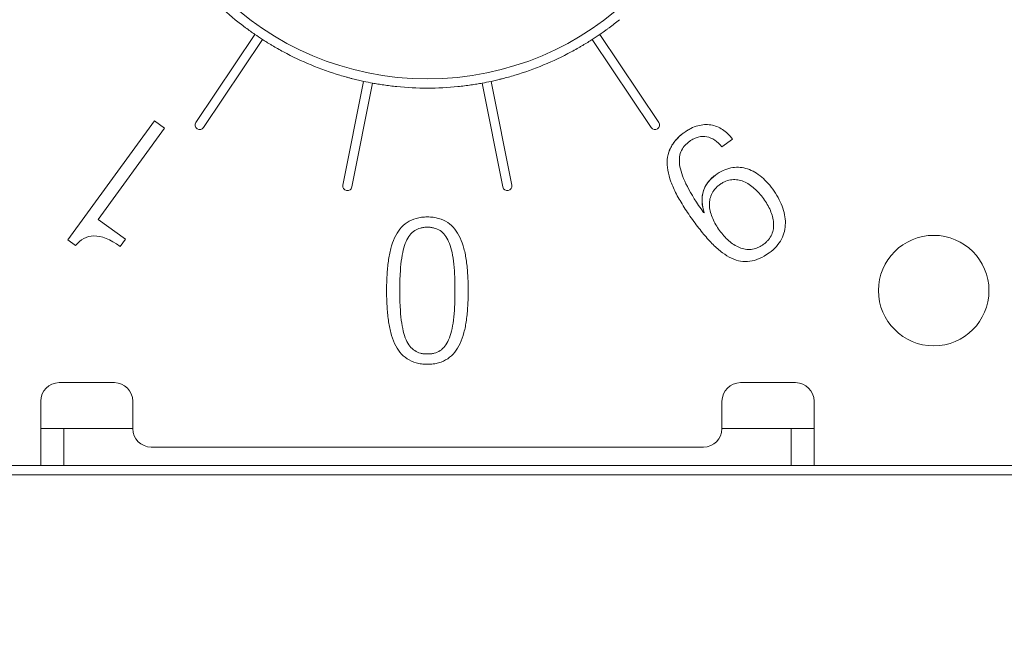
# Model space of a CAD drawing. Header units: millimetres. Extents: x 2293 to 4250, y -591 to 894.
# Tile 102 of 117: x 3921.15 to 3926.5, y 717.12 to 720.55. Entities that reach past the tile are written whole.
import ezdxf

# ---------------------------------------------------------------- set-up
doc = ezdxf.new("R2010")
doc.units = ezdxf.units.MM
doc.header["$PDSIZE"] = -1
doc.layers.add('1', color=7, linetype='Continuous', lineweight=13)
doc.dimstyles.new('ISO-25', dxfattribs={"dimtxt": 2.5, "dimasz": 2.5, "dimexe": 1.25, "dimexo": 0.625, "dimtad": 1, "dimtxsty": 'Standard', "dimcen": 2.5, "dimadec": 0, "dimazin": 0, "dimtfac": 1, "dimtmove": 0, "dimatfit": 3, "dimfxl": 1, "dimarcsym": 0})

# ---------------------------------------------------------------- blocks, each defined once
blk = doc.blocks.new('*D74')
at = {"color": 0, "lineweight": -2}
for p, q in [((4006.2153, 736.9822), (3878.6153, 736.9822)), ((3880.6153, 732.9022), (3880.6153, 722.7562)), ((3880.6153, 706.0622), (3880.6153, 716.2082)), ((3898.4153, 701.9822), (3878.6153, 701.9822))]:
    blk.add_line(p, q, dxfattribs=at)
at = {"color": 0}
for points in [[(3881.2953, 732.9022), (3879.9353, 732.9022), (3880.6153, 736.9822)], [(3879.9353, 706.0622), (3881.2953, 706.0622), (3880.6153, 701.9822)]]:
    blk.add_solid(points, dxfattribs=at)
at = {"layer": 'Defpoints', "color": 0}
for p in [(3880.6153, 736.9822), (4006.2153, 736.9822), (3898.4153, 701.9822)]:
    blk.add_point(p, dxfattribs=at)
at = {"color": 0, "insert": (3880.6153, 719.4822), "char_height": 3.5, "attachment_point": 5}
blk.add_mtext('(35)', dxfattribs=at)
blk = doc.blocks.new('*D76')
at = {"color": 0, "lineweight": -2}
for p, q in [((4006.2153, 736.9822), (4006.2153, 657.9307)), ((3898.4153, 701.9822), (3898.4153, 657.9307)), ((3902.4953, 659.9307), (4002.1353, 659.9307))]:
    blk.add_line(p, q, dxfattribs=at)
at = {"color": 0}
for points in [[(3902.4953, 660.6107), (3902.4953, 659.2507), (3898.4153, 659.9307)], [(4002.1353, 659.2507), (4002.1353, 660.6107), (4006.2153, 659.9307)]]:
    blk.add_solid(points, dxfattribs=at)
at = {"layer": 'Defpoints', "color": 0}
for p in [(4006.2153, 736.9822), (3898.4153, 701.9822), (4006.2153, 659.9307)]:
    blk.add_point(p, dxfattribs=at)
at = {"color": 0, "insert": (3952.3153, 663.4964), "char_height": 3.5, "attachment_point": 5}
blk.add_mtext('(107,8)', dxfattribs=at)

msp = doc.modelspace()

# ---------------------------------------------------------------- linework, layer by layer
at = {"layer": '1', "color": 7, "linetype": 'Continuous', "lineweight": 18}
for p, q in [((3922.428, 720.4743), (3922.1084, 719.9961)), ((3922.15, 719.9683), (3922.4695, 720.4465)), ((3924.2611, 720.4465), (3924.5807, 719.9683)), ((3924.6223, 719.9961), (3924.3027, 720.4743)), ((3923.0189, 720.219), (3922.9067, 719.6548)), ((3922.9558, 719.6451), (3923.068, 720.2092)), ((3923.6627, 720.2092), (3923.7749, 719.6451)), ((3923.8239, 719.6548), (3923.7117, 720.219)), ((3921.4124, 719.3575), (3921.8826, 720.0047)), ((3921.8826, 720.0047), (3921.9379, 719.9645)), ((3921.9379, 719.9645), (3921.578, 719.4692)), ((3925.0226, 719.9049), (3924.9647, 719.8629)), ((3924.8653, 719.5058), (3924.8682, 719.5053)), ((3921.578, 719.4692), (3921.7256, 719.362)), ((3921.4546, 719.3268), (3921.4124, 719.3575)), ((3921.7256, 719.362), (3921.6968, 719.3224)), ((3921.3653, 718.5822), (3921.6653, 718.5822)), ((3925.0653, 718.5822), (3925.3653, 718.5822)), ((3921.2653, 718.4322), (3921.2653, 718.4822)), ((3921.7653, 718.3322), (3921.7653, 718.4822)), ((3924.9653, 718.4822), (3924.9653, 718.3322)), ((3925.4653, 718.4822), (3925.4653, 718.4322)), ((3921.2653, 718.4322), (3921.2653, 718.1322)), ((3925.4653, 718.1322), (3925.4653, 718.4322)), ((3921.2653, 718.3322), (3921.7654, 718.3322)), ((3921.3903, 718.1322), (3921.3903, 718.3322)), ((3924.9652, 718.3322), (3925.4653, 718.3322)), ((3925.3403, 718.3322), (3925.3403, 718.1322)), ((3924.8653, 718.2322), (3921.8653, 718.2322)), ((3921.2653, 718.1322), (3920.1653, 718.1322)), ((3920.1653, 718.1322), (3921.2653, 718.1322)), ((3921.3743, 718.1322), (3921.2653, 718.1322)), ((3923.3653, 718.1322), (3921.3743, 718.1322)), ((3925.3403, 718.1322), (3921.3903, 718.1322)), ((3925.3563, 718.1322), (3923.3653, 718.1322)), ((3925.4653, 718.1322), (3925.3563, 718.1322)), ((3925.4653, 718.1322), (3926.5653, 718.1322)), ((3927.1153, 718.0822), (3919.6153, 718.0822))]:
    msp.add_line(p, q, dxfattribs=at)
at = {"layer": '1', "color": 92, "linetype": 'Continuous', "lineweight": 13}
for p, q in [((3921.7654, 718.3322), (3921.2653, 718.3322)), ((3925.4653, 718.3322), (3924.9652, 718.3322)), ((3926.5653, 718.1322), (3925.4653, 718.1322))]:
    msp.add_line(p, q, dxfattribs=at)
at = {"layer": '1', "color": 7, "linetype": 'Continuous', "lineweight": 18}
for centre, radius, start, end in [((3923.3653, 721.8322), 1.6, 180, 0), ((3923.3653, 721.8322), 1.65, 219.2201, 230.7799), ((3923.3653, 721.8322), 1.65, 235.3818, 237.1182), ((3923.3653, 721.8322), 1.65, 302.8818, 304.6182), ((3923.3653, 721.8322), 1.65, 241.7201, 253.2799), ((3923.3653, 721.8322), 1.65, 286.7201, 298.2799), ((3923.3653, 721.8322), 1.65, 257.8818, 259.6182), ((3923.3653, 721.8322), 1.65, 264.2201, 275.7799), ((3923.3653, 721.8322), 1.65, 280.3818, 282.1182), ((3922.1292, 719.9822), 0.025, 146.25, 326.25), ((3924.6015, 719.9822), 0.025, 213.75, 33.75), ((3922.9312, 719.6499), 0.025, 168.75, 348.75), ((3923.7994, 719.6499), 0.025, 191.25, 11.25), ((3926.1153, 719.0822), 0.3, 0, 180), ((3926.1153, 719.0822), 0.3, 180, 0), ((3921.3653, 718.4822), 0.1, 90, 180), ((3921.6653, 718.4822), 0.1, 0, 90), ((3925.0653, 718.4822), 0.1, 90, 180), ((3925.3653, 718.4822), 0.1, 0, 90), ((3921.8653, 718.3322), 0.1, 180, 270), ((3924.8653, 718.3322), 0.1, 270, 0)]:
    msp.add_arc(centre, radius, start, end, dxfattribs=at)
for points, knots in [([(3922.322, 720.5539), (3922.3315, 720.5462), (3922.3408, 720.5387), (3922.3548, 720.5278), (3922.3594, 720.5243), (3922.3687, 720.5172), (3922.3733, 720.5137), (3922.3869, 720.5035), (3922.3957, 720.4971), (3922.4124, 720.4852), (3922.4204, 720.4795), (3922.428, 720.4743)], [0, 0, 0, 0, 0.25, 0.25, 0.375, 0.375, 0.5, 0.5, 0.75, 0.75, 1, 1, 1, 1]), ([(3924.3027, 720.4743), (3924.3102, 720.4795), (3924.3182, 720.4851), (3924.3307, 720.4941), (3924.335, 720.4972), (3924.3437, 720.5036), (3924.3482, 720.5069), (3924.3619, 720.5171), (3924.3711, 720.5241), (3924.3897, 720.5386), (3924.3992, 720.5462), (3924.4086, 720.5539)], [0, 0, 0, 0, 0.25, 0.25, 0.375, 0.375, 0.5, 0.5, 0.75, 0.75, 1, 1, 1, 1]), ([(3922.4695, 720.4465), (3922.4772, 720.4416), (3922.4854, 720.4364), (3922.4985, 720.4282), (3922.503, 720.4255), (3922.5123, 720.4198), (3922.5171, 720.4169), (3922.5317, 720.4082), (3922.5417, 720.4024), (3922.5623, 720.3908), (3922.5729, 720.3849), (3922.5836, 720.3791)], [0, 0, 0, 0, 0.25, 0.25, 0.375, 0.375, 0.5, 0.5, 0.75, 0.75, 1, 1, 1, 1]), ([(3924.1471, 720.3791), (3924.1578, 720.3849), (3924.1683, 720.3907), (3924.1837, 720.3994), (3924.1888, 720.4023), (3924.1988, 720.4082), (3924.2038, 720.4111), (3924.2184, 720.4198), (3924.2277, 720.4254), (3924.2452, 720.4363), (3924.2535, 720.4416), (3924.2611, 720.4465)], [0, 0, 0, 0, 0.25, 0.25, 0.375, 0.375, 0.5, 0.5, 0.75, 0.75, 1, 1, 1, 1]), ([(3922.8906, 720.252), (3922.9023, 720.2485), (3922.9138, 720.2451), (3922.9309, 720.2404), (3922.9365, 720.2389), (3922.9478, 720.2359), (3922.9534, 720.2344), (3922.9699, 720.2302), (3922.9804, 720.2277), (3923.0004, 720.223), (3923.01, 720.2209), (3923.0189, 720.219)], [0, 0, 0, 0, 0.25, 0.25, 0.375, 0.375, 0.5, 0.5, 0.75, 0.75, 1, 1, 1, 1]), ([(3923.7117, 720.219), (3923.7206, 720.2209), (3923.7301, 720.223), (3923.7451, 720.2265), (3923.7503, 720.2277), (3923.7608, 720.2303), (3923.7663, 720.2316), (3923.7828, 720.2358), (3923.7939, 720.2388), (3923.8167, 720.2451), (3923.8284, 720.2485), (3923.84, 720.252)], [0, 0, 0, 0, 0.25, 0.25, 0.375, 0.375, 0.5, 0.5, 0.75, 0.75, 1, 1, 1, 1]), ([(3923.068, 720.2092), (3923.077, 720.2076), (3923.0865, 720.2059), (3923.1018, 720.2034), (3923.107, 720.2025), (3923.1177, 720.2009), (3923.1232, 720.2), (3923.1401, 720.1976), (3923.1516, 720.1961), (3923.175, 720.1932), (3923.187, 720.1918), (3923.1992, 720.1906)], [0, 0, 0, 0, 0.25, 0.25, 0.375, 0.375, 0.5, 0.5, 0.75, 0.75, 1, 1, 1, 1]), ([(3923.5315, 720.1906), (3923.5436, 720.1918), (3923.5555, 720.1932), (3923.5731, 720.1953), (3923.5789, 720.1961), (3923.5904, 720.1976), (3923.5962, 720.1984), (3923.613, 720.2009), (3923.6237, 720.2025), (3923.644, 720.2059), (3923.6537, 720.2076), (3923.6627, 720.2092)], [0, 0, 0, 0, 0.25, 0.25, 0.375, 0.375, 0.5, 0.5, 0.75, 0.75, 1, 1, 1, 1]), ([(3925.0226, 719.9049), (3925.0067, 719.9264), (3924.9703, 719.9614), (3924.9165, 719.9828), (3924.87, 719.985), (3924.8337, 719.9788), (3924.8027, 719.9667), (3924.7778, 719.9529), (3924.7553, 719.9379), (3924.7317, 719.9186), (3924.7031, 719.8886), (3924.6784, 719.8479), (3924.6657, 719.7946), (3924.6687, 719.7366), (3924.6859, 719.6741), (3924.7162, 719.6069), (3924.7512, 719.547), (3924.7844, 719.4971), (3924.8117, 719.4585), (3924.8394, 719.4213), (3924.8746, 719.3773), (3924.9176, 719.3298), (3924.9677, 719.2858), (3925.0337, 719.2455), (3925.116, 719.2308), (3925.1849, 719.2606), (3925.2209, 719.2868)], [0, 0, 0, 0, 0.062924, 0.125848, 0.15731, 0.188771, 0.220233, 0.235964, 0.251695, 0.275593, 0.299491, 0.347286, 0.395081, 0.442877, 0.490672, 0.538467, 0.586263, 0.61016, 0.634058, 0.656929, 0.679801, 0.725543, 0.771286, 0.817029, 0.908514, 1, 1, 1, 1]), ([(3924.7513, 719.9342), (3924.7537, 719.9361), (3924.7624, 719.9426), (3924.7778, 719.9529), (3924.8027, 719.9667), (3924.8337, 719.9788), (3924.87, 719.985), (3924.9165, 719.9828), (3924.9703, 719.9614), (3925.0067, 719.9264), (3925.0226, 719.9049)], [0, 0, 0, 0, 0.025305, 0.086224, 0.147142, 0.268979, 0.390816, 0.512653, 0.756326, 1, 1, 1, 1]), ([(3924.6809, 719.8464), (3924.6845, 719.8553), (3924.6889, 719.8638), (3924.6987, 719.88), (3924.7042, 719.8877), (3924.7162, 719.9022), (3924.7227, 719.9091), (3924.7365, 719.9222), (3924.7437, 719.9284), (3924.7513, 719.9342)], [0, 0, 0, 0, 0.25, 0.25, 0.5, 0.5, 0.75, 0.75, 1, 1, 1, 1]), ([(3924.8653, 719.5058), (3924.8276, 719.5591), (3924.7692, 719.6527), (3924.7362, 719.7419), (3924.7323, 719.7993), (3924.7403, 719.8361), (3924.7557, 719.8621), (3924.773, 719.8805), (3924.7911, 719.8952), (3924.813, 719.9085), (3924.8447, 719.9201), (3924.8836, 719.9211), (3924.927, 719.9024), (3924.9529, 719.8779), (3924.9647, 719.8629)], [0, 0, 0, 0, 0.145658, 0.291317, 0.364146, 0.436975, 0.509804, 0.546218, 0.582633, 0.634804, 0.686975, 0.791317, 0.895658, 1, 1, 1, 1]), ([(3924.9647, 719.8629), (3924.9529, 719.8779), (3924.927, 719.9024), (3924.8836, 719.9211), (3924.8447, 719.9201), (3924.813, 719.9085), (3924.7911, 719.8952), (3924.773, 719.8805), (3924.7557, 719.8621), (3924.7403, 719.8361), (3924.7323, 719.7993), (3924.7362, 719.7418), (3924.7691, 719.6527), (3924.8276, 719.5591), (3924.8653, 719.5058)], [0, 0, 0, 0, 0.104349, 0.208698, 0.313047, 0.365222, 0.417397, 0.453814, 0.490231, 0.563065, 0.635899, 0.708734, 0.854402, 1, 1, 1, 1]), ([(3925.2209, 719.2868), (3925.1849, 719.2606), (3925.116, 719.2308), (3925.0337, 719.2455), (3924.9677, 719.2858), (3924.9176, 719.3298), (3924.8746, 719.3773), (3924.8394, 719.4213), (3924.8117, 719.4585), (3924.7844, 719.4971), (3924.7512, 719.547), (3924.7162, 719.6069), (3924.6859, 719.6741), (3924.6687, 719.7366), (3924.6658, 719.7943), (3924.674, 719.8296), (3924.6809, 719.8464)], [0, 0, 0, 0, 0.140312, 0.280624, 0.350781, 0.420937, 0.491093, 0.526171, 0.561249, 0.597901, 0.634553, 0.707857, 0.781161, 0.854465, 0.92777, 1, 1, 1, 1]), ([(3925.2209, 719.2868), (3925.2517, 719.3091), (3925.2958, 719.3598), (3925.3162, 719.4477), (3925.3003, 719.5258), (3925.2714, 719.5878), (3925.2418, 719.6338), (3925.2078, 719.6752), (3925.1602, 719.7185), (3925.0955, 719.7521), (3925.0132, 719.7551), (3924.9572, 719.7297), (3924.9295, 719.7096)], [0, 0, 0, 0, 0.125903, 0.251805, 0.377708, 0.440659, 0.50361, 0.565659, 0.627708, 0.751805, 0.875903, 1, 1, 1, 1]), ([(3924.9295, 719.7096), (3924.9572, 719.7297), (3925.0132, 719.7551), (3925.0955, 719.7521), (3925.1602, 719.7185), (3925.2078, 719.6752), (3925.2418, 719.6338), (3925.2714, 719.5878), (3925.3003, 719.5258), (3925.3162, 719.4477), (3925.2958, 719.3598), (3925.2517, 719.3091), (3925.2209, 719.2868)], [0, 0, 0, 0, 0.124097, 0.248195, 0.372292, 0.434341, 0.49639, 0.559341, 0.622292, 0.748195, 0.874097, 1, 1, 1, 1]), ([(3924.8683, 719.5054), (3924.8652, 719.5145), (3924.8627, 719.5239), (3924.859, 719.5426), (3924.8577, 719.552), (3924.8565, 719.571), (3924.8567, 719.5805), (3924.8581, 719.5948), (3924.8588, 719.5996), (3924.8605, 719.6091), (3924.8638, 719.623), (3924.869, 719.6364), (3924.8776, 719.6537), (3924.8826, 719.6618), (3924.894, 719.6771), (3924.9004, 719.6843), (3924.9142, 719.6977), (3924.9216, 719.7039), (3924.9295, 719.7096)], [0, 0, 0, 0, 0.125, 0.125, 0.25, 0.25, 0.375, 0.375, 0.4375, 0.4375, 0.5, 0.625, 0.625, 0.75, 0.75, 0.875, 0.875, 1, 1, 1, 1]), ([(3924.9523, 719.4086), (3924.9375, 719.429), (3924.9117, 719.4727), (3924.896, 719.5293), (3924.8973, 719.5729), (3924.9061, 719.604), (3924.9209, 719.628), (3924.9375, 719.6457), (3924.9529, 719.6583), (3924.9698, 719.6691), (3924.9918, 719.6795), (3925.0193, 719.6862), (3925.0516, 719.685), (3925.0934, 719.6727), (3925.1422, 719.6402), (3925.1758, 719.6021), (3925.1906, 719.5817)], [0, 0, 0, 0, 0.124696, 0.249392, 0.31174, 0.374088, 0.436436, 0.467609, 0.498783, 0.530109, 0.561436, 0.624088, 0.68674, 0.749392, 0.874696, 1, 1, 1, 1]), ([(3925.1906, 719.5817), (3925.1758, 719.6021), (3925.1422, 719.6402), (3925.0934, 719.6727), (3925.0516, 719.685), (3925.0193, 719.6862), (3924.9918, 719.6795), (3924.9698, 719.6691), (3924.9529, 719.6583), (3924.9375, 719.6457), (3924.9209, 719.628), (3924.9061, 719.604), (3924.8973, 719.5729), (3924.896, 719.5293), (3924.9117, 719.4727), (3924.9375, 719.429), (3924.9523, 719.4086)], [0, 0, 0, 0, 0.125304, 0.250608, 0.31326, 0.375912, 0.438564, 0.469891, 0.501217, 0.532391, 0.563564, 0.625912, 0.68826, 0.750608, 0.875304, 1, 1, 1, 1]), ([(3925.1906, 719.5817), (3925.2055, 719.5613), (3925.2313, 719.5176), (3925.247, 719.4613), (3925.2457, 719.4178), (3925.2368, 719.3868), (3925.2219, 719.3627), (3925.2052, 719.3451), (3925.1898, 719.3324), (3925.173, 719.3216), (3925.1511, 719.3112), (3925.1236, 719.3046), (3925.0914, 719.3057), (3925.0496, 719.3179), (3925.0007, 719.3501), (3924.9672, 719.3881), (3924.9523, 719.4086)], [0, 0, 0, 0, 0.125304, 0.250608, 0.31326, 0.375912, 0.438564, 0.469891, 0.501217, 0.532391, 0.563564, 0.625912, 0.68826, 0.750608, 0.875304, 1, 1, 1, 1]), ([(3924.9523, 719.4086), (3924.9672, 719.3881), (3925.0007, 719.3501), (3925.0496, 719.3179), (3925.0914, 719.3057), (3925.1236, 719.3046), (3925.1511, 719.3112), (3925.173, 719.3216), (3925.1898, 719.3324), (3925.2052, 719.3451), (3925.2219, 719.3627), (3925.2368, 719.3868), (3925.2457, 719.4178), (3925.247, 719.4613), (3925.2313, 719.5176), (3925.2055, 719.5613), (3925.1906, 719.5817)], [0, 0, 0, 0, 0.124696, 0.249392, 0.31174, 0.374088, 0.436436, 0.467609, 0.498783, 0.530109, 0.561436, 0.624088, 0.68674, 0.749392, 0.874696, 1, 1, 1, 1]), ([(3923.5868, 719.0822), (3923.5868, 719.0965), (3923.5865, 719.1251), (3923.5843, 719.1796), (3923.5784, 719.2435), (3923.5651, 719.3119), (3923.5446, 719.3706), (3923.5157, 719.4186), (3923.4773, 719.4544), (3923.4363, 719.4732), (3923.398, 719.4809), (3923.3653, 719.4829), (3923.3327, 719.4809), (3923.2944, 719.4732), (3923.2534, 719.4544), (3923.215, 719.4186), (3923.186, 719.3706), (3923.1655, 719.3119), (3923.1523, 719.2435), (3923.1464, 719.1796), (3923.1442, 719.1251), (3923.1439, 719.0965), (3923.1439, 719.0822)], [0, 0, 0, 0, 0.03125, 0.0625, 0.125, 0.1875, 0.25, 0.3125, 0.375, 0.4375, 0.46875, 0.5, 0.53125, 0.5625, 0.625, 0.6875, 0.75, 0.8125, 0.875, 0.9375, 0.96875, 1, 1, 1, 1]), ([(3923.1439, 719.0822), (3923.1439, 719.0965), (3923.1442, 719.1251), (3923.1464, 719.1796), (3923.1523, 719.2435), (3923.1655, 719.3119), (3923.186, 719.3706), (3923.215, 719.4186), (3923.2534, 719.4544), (3923.2944, 719.4732), (3923.3327, 719.4809), (3923.3653, 719.4829), (3923.398, 719.4809), (3923.4363, 719.4732), (3923.4773, 719.4544), (3923.5157, 719.4186), (3923.5446, 719.3706), (3923.5651, 719.3119), (3923.5784, 719.2435), (3923.5843, 719.1796), (3923.5865, 719.1251), (3923.5868, 719.0965), (3923.5868, 719.0822)], [0, 0, 0, 0, 0.03125, 0.0625, 0.125, 0.1875, 0.25, 0.3125, 0.375, 0.4375, 0.46875, 0.5, 0.53125, 0.5625, 0.625, 0.6875, 0.75, 0.8125, 0.875, 0.9375, 0.96875, 1, 1, 1, 1]), ([(3923.2154, 719.0822), (3923.2154, 719.0976), (3923.2157, 719.1284), (3923.2177, 719.1838), (3923.2229, 719.2447), (3923.2335, 719.3041), (3923.249, 719.3509), (3923.2695, 719.3859), (3923.2953, 719.4099), (3923.3217, 719.4214), (3923.3455, 719.4258), (3923.3653, 719.4269), (3923.3851, 719.4258), (3923.409, 719.4214), (3923.4353, 719.4099), (3923.4612, 719.3859), (3923.4817, 719.3509), (3923.4971, 719.3041), (3923.5078, 719.2447), (3923.5129, 719.1838), (3923.5149, 719.1284), (3923.5153, 719.0976), (3923.5153, 719.0822)], [0, 0, 0, 0, 0.03125, 0.0625, 0.125, 0.1875, 0.25, 0.3125, 0.375, 0.4375, 0.46875, 0.5, 0.53125, 0.5625, 0.625, 0.6875, 0.75, 0.8125, 0.875, 0.9375, 0.96875, 1, 1, 1, 1]), ([(3923.5153, 719.0822), (3923.5153, 719.0976), (3923.5149, 719.1284), (3923.5129, 719.1838), (3923.5078, 719.2447), (3923.4971, 719.3041), (3923.4817, 719.3509), (3923.4612, 719.3859), (3923.4353, 719.4099), (3923.409, 719.4214), (3923.3851, 719.4258), (3923.3653, 719.4269), (3923.3455, 719.4258), (3923.3217, 719.4214), (3923.2953, 719.4099), (3923.2695, 719.3859), (3923.249, 719.3509), (3923.2335, 719.3041), (3923.2229, 719.2447), (3923.2177, 719.1838), (3923.2157, 719.1284), (3923.2154, 719.0976), (3923.2154, 719.0822)], [0, 0, 0, 0, 0.03125, 0.0625, 0.125, 0.1875, 0.25, 0.3125, 0.375, 0.4375, 0.46875, 0.5, 0.53125, 0.5625, 0.625, 0.6875, 0.75, 0.8125, 0.875, 0.9375, 0.96875, 1, 1, 1, 1]), ([(3923.1439, 719.0822), (3923.1439, 719.0679), (3923.1442, 719.0393), (3923.1464, 718.9848), (3923.1523, 718.9208), (3923.1655, 718.8525), (3923.186, 718.7938), (3923.215, 718.7458), (3923.2534, 718.71), (3923.2944, 718.6912), (3923.3327, 718.6835), (3923.3653, 718.6815), (3923.398, 718.6835), (3923.4363, 718.6912), (3923.4773, 718.71), (3923.5157, 718.7458), (3923.5446, 718.7938), (3923.5651, 718.8525), (3923.5784, 718.9208), (3923.5843, 718.9848), (3923.5865, 719.0393), (3923.5868, 719.0679), (3923.5868, 719.0822)], [0, 0, 0, 0, 0.03125, 0.0625, 0.125, 0.1875, 0.25, 0.3125, 0.375, 0.4375, 0.46875, 0.5, 0.53125, 0.5625, 0.625, 0.6875, 0.75, 0.8125, 0.875, 0.9375, 0.96875, 1, 1, 1, 1]), ([(3923.5868, 719.0822), (3923.5868, 719.0679), (3923.5865, 719.0393), (3923.5843, 718.9848), (3923.5784, 718.9208), (3923.5651, 718.8525), (3923.5446, 718.7938), (3923.5157, 718.7458), (3923.4773, 718.71), (3923.4363, 718.6912), (3923.398, 718.6835), (3923.3653, 718.6815), (3923.3327, 718.6835), (3923.2944, 718.6912), (3923.2534, 718.71), (3923.215, 718.7458), (3923.186, 718.7938), (3923.1655, 718.8525), (3923.1523, 718.9208), (3923.1464, 718.9848), (3923.1442, 719.0393), (3923.1439, 719.0679), (3923.1439, 719.0822)], [0, 0, 0, 0, 0.03125, 0.0625, 0.125, 0.1875, 0.25, 0.3125, 0.375, 0.4375, 0.46875, 0.5, 0.53125, 0.5625, 0.625, 0.6875, 0.75, 0.8125, 0.875, 0.9375, 0.96875, 1, 1, 1, 1]), ([(3923.5153, 719.0822), (3923.5153, 719.0668), (3923.5149, 719.036), (3923.5129, 718.9806), (3923.5078, 718.9197), (3923.4971, 718.8603), (3923.4817, 718.8135), (3923.4612, 718.7785), (3923.4353, 718.7545), (3923.409, 718.743), (3923.3851, 718.7385), (3923.3653, 718.7375), (3923.3455, 718.7385), (3923.3217, 718.743), (3923.2953, 718.7545), (3923.2695, 718.7785), (3923.249, 718.8135), (3923.2335, 718.8603), (3923.2229, 718.9197), (3923.2177, 718.9806), (3923.2157, 719.036), (3923.2154, 719.0668), (3923.2154, 719.0822)], [0, 0, 0, 0, 0.03125, 0.0625, 0.125, 0.1875, 0.25, 0.3125, 0.375, 0.4375, 0.46875, 0.5, 0.53125, 0.5625, 0.625, 0.6875, 0.75, 0.8125, 0.875, 0.9375, 0.96875, 1, 1, 1, 1]), ([(3923.2154, 719.0822), (3923.2154, 719.0668), (3923.2157, 719.036), (3923.2177, 718.9806), (3923.2229, 718.9197), (3923.2335, 718.8603), (3923.249, 718.8135), (3923.2695, 718.7785), (3923.2953, 718.7545), (3923.3217, 718.743), (3923.3455, 718.7385), (3923.3653, 718.7375), (3923.3851, 718.7385), (3923.409, 718.743), (3923.4353, 718.7545), (3923.4612, 718.7785), (3923.4817, 718.8135), (3923.4971, 718.8603), (3923.5078, 718.9197), (3923.5129, 718.9806), (3923.5149, 719.036), (3923.5153, 719.0668), (3923.5153, 719.0822)], [0, 0, 0, 0, 0.03125, 0.0625, 0.125, 0.1875, 0.25, 0.3125, 0.375, 0.4375, 0.46875, 0.5, 0.53125, 0.5625, 0.625, 0.6875, 0.75, 0.8125, 0.875, 0.9375, 0.96875, 1, 1, 1, 1])]:
    msp.add_open_spline(points, degree=3, knots=knots, dxfattribs=at)
for points in [[(3924.9295, 719.7096), (3924.8609, 719.6597), (3924.8416, 719.5862), (3924.8683, 719.5053)], [(3921.4546, 719.3268), (3921.5084, 719.3935), (3921.5865, 719.4012), (3921.6968, 719.3224)], [(3921.6968, 719.3224), (3921.5865, 719.4012), (3921.5084, 719.3935), (3921.4546, 719.3268)]]:
    msp.add_open_spline(points, degree=3, dxfattribs=at)

# ---------------------------------------------------------------- dimensions: what is measured, and where the dimension line sits
at = {"color": 1}
dim = msp.add_linear_dim(base=(3880.6153, 736.9822), p1=(3898.4153, 701.9822), p2=(4006.2153, 736.9822), angle=90, text='(<>)', dimstyle='ISO-25', override={"dimtxt": 3.5, "dimasz": 4.08, "dimexe": 2, "dimexo": 0, "dimgap": 1.524, "dimtih": 1, "dimtoh": 1, "dimdec": 0, "dimzin": 0, "dimtxsty": 'Standard', "dimadec": 2, "dimtzin": 0}, dxfattribs=at)
dim.commit()
dim.dimension.update_dxf_attribs({"geometry": '*D74', "text_midpoint": (3880.6153, 719.4822)})
dim = msp.add_linear_dim(base=(4006.2153, 659.9307), p1=(3898.4153, 701.9822), p2=(4006.2153, 736.9822), text='(<>)', dimstyle='ISO-25', override={"dimtxt": 3.5, "dimasz": 4.08, "dimexe": 2, "dimexo": 0, "dimgap": 1.524, "dimtih": 1, "dimtoh": 1, "dimdec": 1, "dimzin": 0, "dimtxsty": 'Standard', "dimadec": 2, "dimtzin": 0}, dxfattribs=at)
dim.commit()
dim.dimension.update_dxf_attribs({"geometry": '*D76', "text_midpoint": (3952.3153, 663.4964)})

doc.saveas('drawing.dxf')
